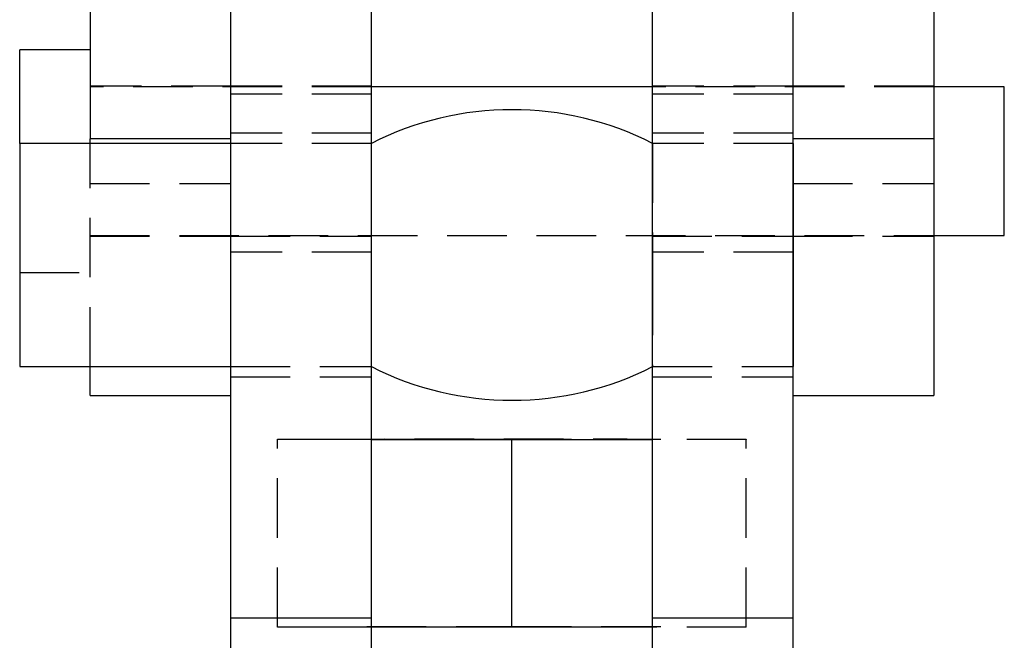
# Model space of a CAD drawing. Extents: x 29 to 375, y 22 to 285.
# Tile 7 of 27: x 62 to 83, y 163 to 176. Entities that reach past the tile are written whole.
import ezdxf

# ---------------------------------------------------------------- set-up
doc = ezdxf.new("R2010")
doc.units = 0
doc.linetypes.add('HIDDEN', pattern=[1.905, 1.27, -0.635])
doc.layers.get('0').update_dxf_attribs({"linetype": 'CONTINUOUS'})

msp = doc.modelspace()

# ---------------------------------------------------------------- linework, layer by layer
at = {"color": 7, "linetype": 'CONTINUOUS'}
for p, q in [((66.894448, 163.16466), (66.894448, 187.916272)), ((69.894448, 163.16466), (69.894448, 187.916272)), ((75.88936, 163.16466), (75.88936, 187.916272)), ((78.88936, 163.16466), (78.88936, 187.916272)), ((63.894449, 179.804698), (63.894449, 173.393095)), ((81.889359, 179.804698), (81.889359, 173.393095)), ((63.894449, 175.291272), (62.394449, 175.291272)), ((62.394449, 173.297522), (62.394449, 175.291272)), ((75.88936, 174.503771), (69.894448, 174.503771)), ((83.394448, 174.503771), (81.889359, 174.503771)), ((83.394448, 171.328772), (83.394448, 174.503771)), ((66.894448, 173.297522), (62.394449, 173.297522)), ((62.394449, 173.297522), (62.394449, 170.479109)), ((63.894449, 173.297522), (63.894449, 173.393095)), ((66.894448, 173.393095), (63.894449, 173.393095)), ((81.889359, 173.393095), (78.88936, 173.393095)), ((78.894448, 173.297522), (78.88936, 173.297522)), ((78.894448, 173.297522), (78.894448, 170.479109)), ((81.889359, 173.393095), (81.889359, 167.916271)), ((81.889359, 171.328772), (83.394448, 171.328772)), ((62.394449, 170.479109), (62.394449, 168.535022)), ((78.894448, 170.479109), (78.894448, 168.535022)), ((62.394449, 168.535022), (66.894448, 168.535022)), ((63.894449, 167.916271), (63.894449, 168.535022)), ((78.88936, 168.535022), (78.894448, 168.535022)), ((63.894449, 167.916271), (66.894448, 167.916271)), ((78.88936, 167.916271), (81.889359, 167.916271)), ((72.891904, 166.974639), (69.894448, 166.976777)), ((75.88936, 166.976777), (72.891904, 166.974639)), ((72.891904, 162.974642), (72.891904, 166.974639)), ((69.894448, 163.16466), (66.894448, 163.16466)), ((66.894448, 156.590907), (66.894448, 163.16466)), ((69.894448, 156.590907), (69.894448, 163.16466)), ((72.891904, 162.974642), (69.894448, 162.976781)), ((75.88936, 162.976781), (72.891904, 162.974642)), ((78.88936, 163.16466), (75.88936, 163.16466)), ((75.88936, 156.590907), (75.88936, 163.16466)), ((78.88936, 156.590907), (78.88936, 163.16466))]:
    msp.add_line(p, q, dxfattribs=at)
at = {"color": 7, "linetype": 'HIDDEN'}
for p, q in [((69.891904, 180.932134), (69.891904, 166.981771)), ((75.891904, 166.981771), (75.891904, 180.932134)), ((66.894448, 174.516271), (63.894449, 174.516271)), ((69.894448, 174.516271), (66.894448, 174.516271)), ((78.88936, 174.516271), (75.88936, 174.516271)), ((81.889359, 174.516271), (78.88936, 174.516271)), ((69.894448, 174.503771), (63.894449, 174.503771)), ((69.894448, 174.34919), (66.894448, 174.34919)), ((81.889359, 174.503771), (75.88936, 174.503771)), ((78.88936, 174.34919), (75.88936, 174.34919)), ((69.894448, 173.516271), (66.894448, 173.516271)), ((78.88936, 173.516271), (75.88936, 173.516271)), ((63.894449, 168.535022), (63.894449, 173.297522)), ((69.894448, 173.297522), (66.894448, 173.297522)), ((75.894448, 173.297522), (75.894448, 170.479109)), ((78.88936, 173.297522), (75.894448, 173.297522)), ((63.894449, 172.43945), (66.894448, 172.43945)), ((78.88936, 172.43945), (81.889359, 172.43945)), ((63.894449, 171.328772), (81.889359, 171.328772)), ((63.894449, 171.316271), (66.894448, 171.316271)), ((66.894448, 171.316271), (69.894448, 171.316271)), ((75.88936, 171.316271), (78.88936, 171.316271)), ((78.88936, 171.316271), (81.889359, 171.316271)), ((69.894448, 170.97415), (66.894448, 170.97415)), ((78.88936, 170.97415), (75.88936, 170.97415)), ((62.394449, 170.541271), (63.894449, 170.541271)), ((75.894448, 170.479109), (75.894448, 168.535022)), ((66.894448, 168.535022), (69.894448, 168.535022)), ((75.894448, 168.535022), (78.88936, 168.535022)), ((66.894448, 168.316273), (69.894448, 168.316273)), ((75.88936, 168.316273), (78.88936, 168.316273)), ((67.891904, 166.985338), (72.891904, 166.988905)), ((67.891904, 166.978204), (67.891904, 166.985338)), ((69.894448, 166.976777), (67.891904, 166.978204)), ((67.891904, 162.978207), (67.891904, 166.978204)), ((72.891904, 166.988905), (77.891904, 166.985338)), ((72.891904, 166.974639), (72.891904, 166.988905)), ((77.891904, 166.978204), (75.88936, 166.976777)), ((77.891904, 166.985338), (77.891904, 166.978204)), ((77.891904, 162.978207), (77.891904, 166.978204)), ((67.891904, 162.985341), (72.891904, 162.988908)), ((69.894448, 162.976781), (67.891904, 162.978207)), ((72.891904, 162.988908), (77.891904, 162.985341)), ((77.891904, 162.978207), (75.88936, 162.976781))]:
    msp.add_line(p, q, dxfattribs=at)
at = {"color": 7, "linetype": 'HIDDEN', "flags": 128}
msp.add_lwpolyline([(75.88936, 166.981619), (75.891904, 166.981771), (75.830494, 166.982518), (75.648777, 166.983233), (75.354194, 166.983889), (74.958805, 166.984459), (74.478796, 166.984917), (73.93382, 166.985247), (73.346187, 166.985435), (72.739957, 166.985474), (72.139946, 166.985361), (71.570722, 166.9851), (71.055586, 166.984703), (70.61563, 166.984187), (70.268864, 166.983571), (70.029486, 166.982881), (69.907296, 166.982147), (69.894448, 166.981619)], dxfattribs=at)
at = {"color": 7, "linetype": 'CONTINUOUS', "flags": 128}
msp.add_lwpolyline([(69.894448, 166.981619), (69.907296, 166.981397), (70.029486, 166.980663), (70.268864, 166.979974), (70.61563, 166.979357), (71.055586, 166.978841), (71.570722, 166.978445), (72.139946, 166.978184), (72.739957, 166.97807), (73.346187, 166.978107), (73.93382, 166.978296), (74.478796, 166.978627), (74.958805, 166.979085), (75.354194, 166.979653), (75.648777, 166.980311), (75.830494, 166.981026), (75.88936, 166.981619)], dxfattribs=at)
at = {"color": 7, "linetype": 'CONTINUOUS'}
for centre, start, end in [((72.894448, 167.396027), 63.0536838, 116.9463162), ((72.894448, 174.436516), 243.0536838, 296.9463162)]:
    msp.add_arc(centre, 6.620245, start, end, dxfattribs=at)

doc.saveas('drawing.dxf')
